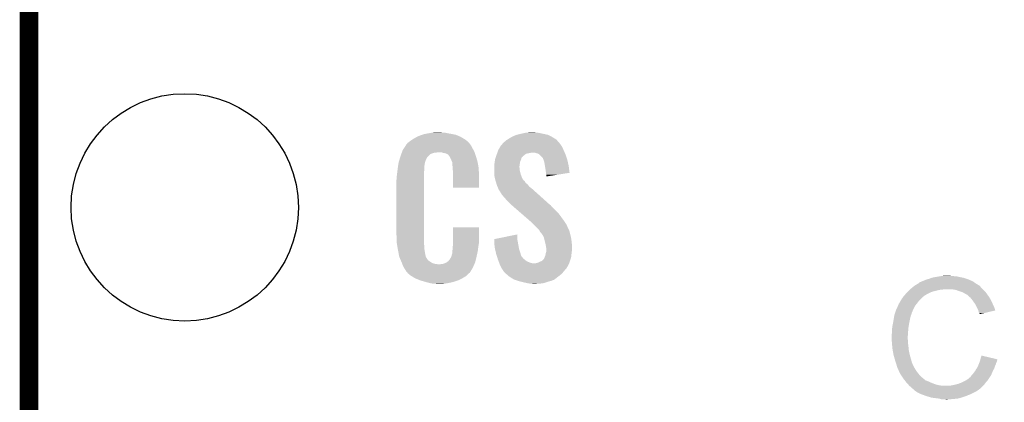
# Model space of a CAD drawing. Extents: x -1.3 to 24.2, y -3.9 to 39.7.
# Tile 35 of 42: x -1.3 to 6.7, y 31.4 to 34.6. Entities that reach past the tile are written whole.
import ezdxf

# ---------------------------------------------------------------- set-up
doc = ezdxf.new("R2010")
doc.units = 0
doc.layers.get('0').update_dxf_attribs({"linetype": 'CONTINUOUS'})
for name, color, linetype in [('3V3_TO_5V_CLICK_V100_GKO', 14, 'CONTINUOUS'), ('3V3_TO_5V_CLICK_V100_GTO', 12, 'CONTINUOUS'), ('3V3_TO_5V_CLICK_V100_GTS', 13, 'CONTINUOUS')]:
    doc.layers.add(name, color=color, linetype=linetype)

# ---------------------------------------------------------------- blocks, each defined once
blk = doc.blocks.new('ROUND_23')
blk.add_circle((0, 0), 0.9271)

msp = doc.modelspace()

# ---------------------------------------------------------------- linework, layer by layer
at = {"layer": '3V3_TO_5V_CLICK_V100_GKO', "const_width": 0.1524}
msp.add_lwpolyline([(-1.27, -3.81), (-1.27, 39.5986), (24.13, 39.5986)], dxfattribs=at)
at = {"layer": '3V3_TO_5V_CLICK_V100_GTO'}
for points in [[(1.8542, 33.57118), (1.869438, 33.581338), (2.291082, 33.57118), (2.274152, 33.581338)], [(1.869438, 33.581338), (1.893026, 33.59404), (2.274152, 33.581338), (2.25298, 33.59404)], [(1.893026, 33.59404), (1.90246, 33.59912), (2.25298, 33.59404), (2.241368, 33.59912)], [(1.90246, 33.59912), (1.927858, 33.60928), (2.241368, 33.59912), (2.218144, 33.60928)], [(1.927858, 33.60928), (1.935472, 33.611818), (2.218144, 33.60928), (2.212342, 33.611818)], [(1.935472, 33.611818), (1.950722, 33.6169), (2.212342, 33.611818), (2.185242, 33.6169)], [(1.950722, 33.6169), (1.97612, 33.62198), (2.185242, 33.6169), (2.158152, 33.62198)], [(1.97612, 33.62198), (2.0066, 33.62706), (2.158152, 33.62198), (2.13106, 33.62706)], [(2.0066, 33.62706), (2.02184, 33.6296), (2.13106, 33.62706), (2.115822, 33.6296)], [(2.02184, 33.6296), (2.037082, 33.63214), (2.100582, 33.6296), (2.087882, 33.63214)], [(2.621282, 33.5661), (2.633468, 33.573718), (3.037206, 33.5661), (3.030222, 33.573718)], [(2.633468, 33.573718), (2.6416, 33.5788), (3.030222, 33.573718), (3.021964, 33.5788)], [(2.6416, 33.5788), (2.667002, 33.59404), (3.021964, 33.5788), (2.997198, 33.59404)], [(2.667002, 33.59404), (2.700022, 33.609282), (2.997198, 33.59404), (2.966714, 33.609282)], [(2.700022, 33.609282), (2.710166, 33.611818), (2.966714, 33.609282), (2.961642, 33.611818)], [(2.710166, 33.611818), (2.74066, 33.61944), (2.961642, 33.611818), (2.926078, 33.61944)], [(2.74066, 33.61944), (2.77495, 33.62706), (2.926078, 33.61944), (2.89052, 33.62706)], [(2.77495, 33.62706), (2.786382, 33.6296), (2.89052, 33.62706), (2.865118, 33.6296)], [(2.786382, 33.6296), (2.83972, 33.63214), (2.865118, 33.6296), (2.852422, 33.63214)], [(1.778002, 33.487362), (1.788476, 33.5026), (2.355272, 33.487362), (2.34696, 33.5026)], [(1.788476, 33.5026), (1.802442, 33.522918), (2.34696, 33.5026), (2.336802, 33.522918)], [(1.802442, 33.522918), (1.80594, 33.528004), (2.336802, 33.522918), (2.332734, 33.528004)], [(1.80594, 33.528004), (1.805946, 33.530546), (2.332734, 33.528004), (2.3307, 33.530546)], [(1.805946, 33.530546), (1.808482, 33.533082), (2.3307, 33.530546), (2.328672, 33.533082)], [(1.808482, 33.533082), (1.810512, 33.53562), (2.328672, 33.533082), (2.32664, 33.53562)], [(1.810512, 33.53562), (1.814572, 33.540696), (2.32664, 33.53562), (2.324102, 33.540696)], [(1.814572, 33.540696), (1.818642, 33.545782), (2.324102, 33.540696), (2.319018, 33.545782)], [(1.818642, 33.545782), (1.832188, 33.555942), (2.319018, 33.545782), (2.30886, 33.555942)], [(1.832188, 33.555942), (1.83896, 33.56102), (2.30886, 33.555942), (2.302936, 33.56102)], [(1.83896, 33.56102), (1.8542, 33.57118), (2.302936, 33.56102), (2.291082, 33.57118)], [(2.55778, 33.487362), (2.569392, 33.50768), (3.090256, 33.487362), (3.08102, 33.50768)], [(2.569392, 33.50768), (2.578102, 33.52292), (3.08102, 33.50768), (3.072314, 33.52292)], [(2.578102, 33.52292), (2.580428, 33.525458), (3.072314, 33.52292), (3.070862, 33.525458)], [(2.580428, 33.525458), (2.592072, 33.53816), (3.070862, 33.525458), (3.0607, 33.53816)], [(2.592072, 33.53816), (2.596724, 33.543236), (3.0607, 33.53816), (3.058162, 33.543236)], [(2.596724, 33.543236), (2.606044, 33.553402), (3.058162, 33.543236), (3.048844, 33.553402)], [(2.606044, 33.553402), (2.61112, 33.555942), (3.048844, 33.553402), (3.046516, 33.555942)], [(2.61112, 33.555942), (2.621282, 33.5661), (3.046516, 33.555942), (3.037206, 33.5661)], [(1.750592, 33.406078), (1.757812, 33.428938), (1.965958, 33.406078), (1.978658, 33.428938)], [(1.757812, 33.428938), (1.76022, 33.43656), (1.978658, 33.428938), (1.98628, 33.43656)], [(1.76022, 33.43656), (1.766442, 33.454336), (1.98628, 33.43656), (2.00406, 33.454336)], [(1.766442, 33.454336), (1.768222, 33.459422), (2.00406, 33.454336), (2.01676, 33.459422)], [(1.768222, 33.459422), (1.770888, 33.46704), (2.01676, 33.459422), (2.042156, 33.46704)], [(1.770888, 33.46704), (1.771776, 33.469578), (2.054856, 33.46704), (2.062478, 33.469578)], [(1.771776, 33.46958), (1.773554, 33.474658), (2.364014, 33.46958), (2.3622, 33.474658)], [(1.771776, 33.469578), (1.771776, 33.46958), (2.062478, 33.469578), (2.090418, 33.46958)], [(1.773554, 33.474658), (1.778002, 33.487362), (2.3622, 33.474658), (2.355272, 33.487362)], [(2.1082, 33.4645), (2.090418, 33.46958), (2.365828, 33.4645), (2.364014, 33.46958)], [(2.1209, 33.46196), (2.1082, 33.4645), (2.366736, 33.46196), (2.365828, 33.4645)], [(2.131058, 33.459422), (2.1209, 33.46196), (2.367642, 33.459422), (2.366736, 33.46196)], [(2.146296, 33.451802), (2.131058, 33.459422), (2.370364, 33.451802), (2.367642, 33.459422)], [(2.151378, 33.446722), (2.146296, 33.451802), (2.372178, 33.446722), (2.370364, 33.451802)], [(2.156824, 33.4391), (2.151378, 33.446722), (2.374898, 33.4391), (2.372178, 33.446722)], [(2.164078, 33.428942), (2.156824, 33.4391), (2.377888, 33.428942), (2.374898, 33.4391)], [(2.17424, 33.40608), (2.164078, 33.428942), (2.384612, 33.40608), (2.377888, 33.428942)], [(2.528472, 33.390836), (2.53238, 33.416238), (2.73558, 33.390836), (2.745738, 33.416238)], [(2.53238, 33.416238), (2.532382, 33.416242), (2.745738, 33.416238), (2.745738, 33.416242)], [(2.532382, 33.416242), (2.536006, 33.426394), (2.745738, 33.416242), (2.748278, 33.426394)], [(2.536006, 33.426394), (2.537822, 33.431478), (2.748278, 33.426394), (2.75336, 33.431478)], [(2.537822, 33.431478), (2.538728, 33.434014), (2.75336, 33.431478), (2.758426, 33.434014)], [(2.538728, 33.434014), (2.539634, 33.436552), (2.758426, 33.434014), (2.75844, 33.436552)], [(2.539634, 33.436552), (2.546892, 33.456878), (2.75844, 33.436552), (2.783836, 33.456878)], [(2.546892, 33.456878), (2.549614, 33.4645), (2.783836, 33.456878), (2.82194, 33.4645)], [(2.549614, 33.4645), (2.550522, 33.46704), (2.82194, 33.4645), (2.832098, 33.46704)], [(2.550522, 33.46704), (2.555058, 33.47974), (3.099164, 33.46704), (3.09372, 33.47974)], [(2.555058, 33.47974), (2.55778, 33.487362), (3.09372, 33.47974), (3.090256, 33.487362)], [(2.860038, 33.4645), (2.839718, 33.46704), (3.100254, 33.4645), (3.099164, 33.46704)], [(2.877818, 33.459422), (2.860038, 33.4645), (3.10243, 33.459422), (3.100254, 33.4645)], [(2.893056, 33.451802), (2.877818, 33.459422), (3.105696, 33.451802), (3.10243, 33.459422)], [(2.90068, 33.44418), (2.893056, 33.451802), (3.108962, 33.44418), (3.105696, 33.451802)], [(2.913378, 33.431482), (2.90068, 33.44418), (3.11293, 33.431482), (3.108962, 33.44418)], [(2.91846, 33.42386), (2.913378, 33.431482), (3.115312, 33.42386), (3.11293, 33.431482)], [(2.923534, 33.418786), (2.91846, 33.42386), (3.116898, 33.418786), (3.115312, 33.42386)], [(2.92354, 33.416244), (2.923534, 33.418786), (3.117692, 33.416244), (3.116898, 33.418786)], [(2.928304, 33.40354), (2.92354, 33.416244), (3.12166, 33.40354), (3.117692, 33.416244)], [(1.734968, 33.31718), (1.73706, 33.334958), (1.95326, 33.31718), (1.95326, 33.334958)], [(1.73706, 33.334958), (1.73736, 33.3375), (1.95326, 33.334958), (1.953682, 33.3375)], [(1.73736, 33.3375), (1.739264, 33.350198), (1.953682, 33.3375), (1.9558, 33.350198)], [(1.739264, 33.350198), (1.741168, 33.362896), (1.9558, 33.350198), (1.9558, 33.362896)], [(1.741168, 33.362896), (1.742312, 33.370518), (1.9558, 33.362896), (1.958338, 33.370518)], [(1.742312, 33.370518), (1.743454, 33.378138), (1.958338, 33.370518), (1.95834, 33.378138)], [(1.743454, 33.378138), (1.74498, 33.388302), (1.95834, 33.378138), (1.96111, 33.388302)], [(1.74498, 33.388302), (1.750592, 33.406078), (1.96111, 33.388302), (1.965958, 33.406078)], [(2.178304, 33.395922), (2.17424, 33.40608), (2.3876, 33.395922), (2.384612, 33.40608)], [(2.17932, 33.39338), (2.178304, 33.395922), (2.388086, 33.39338), (2.3876, 33.395922)], [(2.181858, 33.388304), (2.17932, 33.39338), (2.389052, 33.388304), (2.388086, 33.39338)], [(2.18186, 33.370522), (2.181858, 33.388304), (2.392438, 33.370522), (2.389052, 33.388304)], [(2.1844, 33.35528), (2.18186, 33.370522), (2.395342, 33.35528), (2.392438, 33.370522)], [(2.185378, 33.342578), (2.1844, 33.35528), (2.39776, 33.342578), (2.395342, 33.35528)], [(2.18694, 33.32226), (2.185378, 33.342578), (2.398644, 33.32226), (2.39776, 33.342578)], [(2.52476, 33.35782), (2.5273, 33.38322), (2.730862, 33.35782), (2.73449, 33.38322)], [(2.52476, 33.355278), (2.52476, 33.35782), (2.7305, 33.355278), (2.730862, 33.35782)], [(2.52476, 33.345118), (2.52476, 33.355278), (2.7305, 33.345118), (2.7305, 33.355278)], [(2.52476, 33.334958), (2.52476, 33.345118), (2.73304, 33.334958), (2.7305, 33.345118)], [(2.52476, 33.319718), (2.52476, 33.334958), (2.73304, 33.319718), (2.73304, 33.334958)], [(2.5273, 33.38322), (2.528472, 33.390836), (2.73449, 33.38322), (2.73558, 33.390836)], [(2.931158, 33.395922), (2.928304, 33.40354), (3.123354, 33.395922), (3.12166, 33.40354)], [(2.93624, 33.37052), (2.931158, 33.395922), (3.128998, 33.37052), (3.123354, 33.395922)], [(2.938358, 33.35782), (2.93624, 33.37052), (3.13182, 33.35782), (3.128998, 33.37052)], [(2.94386, 33.3248), (2.938358, 33.35782), (3.136312, 33.3248), (3.13182, 33.35782)], [(1.7272, 33.243522), (1.72974, 33.258762), (1.95072, 33.243522), (1.95072, 33.258762)], [(1.72974, 33.274), (1.73228, 33.29432), (1.95072, 33.274), (1.95072, 33.29432)], [(1.72974, 33.258762), (1.72974, 33.274), (1.95072, 33.258762), (1.95072, 33.274)], [(1.73228, 33.29432), (1.732578, 33.296858), (1.95072, 33.29432), (1.95072, 33.296858)], [(1.732578, 33.296858), (1.734968, 33.31718), (1.95072, 33.296858), (1.95326, 33.31718)], [(2.18694, 33.28416), (2.18694, 33.32226), (2.4003, 33.28416), (2.398644, 33.32226)], [(2.18694, 33.180042), (2.18694, 33.28416), (2.400278, 33.180042), (2.4003, 33.28416)], [(2.52476, 33.299398), (2.52476, 33.319718), (2.738122, 33.299398), (2.73304, 33.319718)], [(2.525542, 33.289238), (2.52476, 33.299398), (2.740662, 33.289238), (2.738122, 33.299398)], [(2.5273, 33.266382), (2.525542, 33.289238), (2.749456, 33.266382), (2.740662, 33.289238)], [(2.530072, 33.25622), (2.5273, 33.266382), (2.753364, 33.25622), (2.749456, 33.266382)], [(2.530766, 33.253676), (2.530072, 33.25622), (2.755902, 33.253676), (2.753364, 33.25622)], [(2.53215, 33.248598), (2.530766, 33.253676), (2.758442, 33.248598), (2.755902, 33.253676)], [(2.9464, 33.301938), (2.94386, 33.3248), (3.13942, 33.301938), (3.136312, 33.3248)], [(2.946402, 33.301936), (2.9464, 33.301938), (3.13942, 33.301936), (3.13942, 33.301938)], [(2.94894, 33.286702), (2.946402, 33.301936), (3.044122, 33.286702), (3.13942, 33.301936)], [(2.94894, 33.271486), (2.94894, 33.286702), (2.94894, 33.271486), (3.044122, 33.286702)], [(1.7272, 32.79648), (1.7272, 33.243522), (1.95072, 32.79648), (1.95072, 33.243522)], [(2.400278, 33.18002), (2.18694, 33.180042), (2.400278, 33.18002), (2.400278, 33.180042)], [(2.534228, 33.240978), (2.53215, 33.248598), (2.763522, 33.240978), (2.758442, 33.248598)], [(2.53492, 33.23844), (2.534228, 33.240978), (2.766906, 33.23844), (2.763522, 33.240978)], [(2.536446, 33.233354), (2.53492, 33.23844), (2.773682, 33.233354), (2.766906, 33.23844)], [(2.541016, 33.21812), (2.536446, 33.233354), (2.781304, 33.21812), (2.773682, 33.233354)], [(2.54254, 33.21304), (2.541016, 33.21812), (2.788922, 33.21304), (2.781304, 33.21812)], [(2.543992, 33.207958), (2.54254, 33.21304), (2.796542, 33.207958), (2.788922, 33.21304)], [(2.547618, 33.195262), (2.543992, 33.207958), (2.805612, 33.195262), (2.796542, 33.207958)], [(2.550162, 33.190178), (2.547618, 33.195262), (2.809242, 33.190178), (2.805612, 33.195262)], [(2.55524, 33.18002), (2.550162, 33.190178), (2.822788, 33.18002), (2.809242, 33.190178)], [(2.556934, 33.17494), (2.55524, 33.18002), (2.82956, 33.17494), (2.822788, 33.18002)], [(2.557778, 33.172402), (2.556934, 33.17494), (2.832386, 33.172402), (2.82956, 33.17494)], [(2.55778, 33.169864), (2.557778, 33.172402), (2.835212, 33.169864), (2.832386, 33.172402)], [(2.573022, 33.147), (2.55778, 33.169864), (2.860664, 33.147), (2.835212, 33.169864)], [(2.588258, 33.121602), (2.573022, 33.147), (2.888938, 33.121602), (2.860664, 33.147)], [(2.60858, 33.09874), (2.588258, 33.121602), (2.914388, 33.09874), (2.888938, 33.121602)], [(2.62382, 33.08096), (2.60858, 33.09874), (2.934182, 33.08096), (2.914388, 33.09874)], [(2.66446, 33.040318), (2.62382, 33.08096), (2.979424, 33.040318), (2.934182, 33.08096)], [(2.667394, 33.037776), (2.66446, 33.040318), (2.984502, 33.037776), (2.979424, 33.040318)], [(2.682044, 33.02508), (2.667394, 33.037776), (2.99466, 33.02508), (2.984502, 33.037776)], [(2.746524, 32.969198), (2.682044, 33.02508), (3.05054, 32.969198), (2.99466, 33.02508)], [(2.811, 32.91332), (2.746524, 32.969198), (3.09118, 32.91332), (3.05054, 32.969198)], [(2.186944, 32.73298), (2.18696, 32.857418), (2.4003, 32.73298), (2.4003, 32.857418)], [(2.18696, 32.857418), (2.186962, 32.85744), (2.4003, 32.857418), (2.186962, 32.85744)], [(2.81686, 32.90824), (2.811, 32.91332), (3.094568, 32.90824), (3.09118, 32.91332)], [(2.83972, 32.88792), (2.81686, 32.90824), (3.108114, 32.88792), (3.094568, 32.90824)], [(2.844804, 32.882838), (2.83972, 32.88792), (3.1115, 32.882838), (3.108114, 32.88792)], [(2.860042, 32.8676), (2.844804, 32.882838), (3.11912, 32.8676), (3.1115, 32.882838)], [(2.862582, 32.86506), (2.860042, 32.8676), (3.12021, 32.86506), (3.11912, 32.8676)], [(2.875644, 32.84982), (2.862582, 32.86506), (3.12674, 32.84982), (3.12021, 32.86506)], [(2.87782, 32.84728), (2.875644, 32.84982), (3.128012, 32.84728), (3.12674, 32.84982)], [(1.729552, 32.73298), (1.7272, 32.79648), (1.95072, 32.73298), (1.95072, 32.79648)], [(2.524778, 32.760924), (2.71272, 32.798994), (2.71272, 32.760924), (2.71272, 32.798994)], [(2.893058, 32.83204), (2.87782, 32.84728), (3.135632, 32.83204), (3.128012, 32.84728)], [(2.89433, 32.829498), (2.893058, 32.83204), (3.136902, 32.829498), (3.135632, 32.83204)], [(2.900678, 32.816804), (2.89433, 32.829498), (3.140364, 32.816804), (3.136902, 32.829498)], [(2.910838, 32.80664), (2.900678, 32.816804), (3.143136, 32.80664), (3.140364, 32.816804)], [(2.913378, 32.801564), (2.910838, 32.80664), (3.14452, 32.801564), (3.143136, 32.80664)], [(2.913382, 32.80156), (2.913378, 32.801564), (3.14452, 32.80156), (3.14452, 32.801564)], [(2.915918, 32.799022), (2.913382, 32.80156), (3.145106, 32.799022), (3.14452, 32.80156)], [(2.928618, 32.778702), (2.915918, 32.799022), (3.149796, 32.778702), (3.145106, 32.799022)], [(2.93116, 32.76854), (2.928618, 32.778702), (3.15214, 32.76854), (3.149796, 32.778702)], [(2.940686, 32.73044), (2.93116, 32.76854), (3.15722, 32.73044), (3.15214, 32.76854)], [(1.72974, 32.727902), (1.729552, 32.73298), (1.951356, 32.727902), (1.95072, 32.73298)], [(1.732392, 32.712658), (1.72974, 32.727902), (1.95326, 32.712658), (1.951356, 32.727902)], [(1.735926, 32.692338), (1.732392, 32.712658), (1.95326, 32.692338), (1.95326, 32.712658)], [(1.7399, 32.66948), (1.735926, 32.692338), (1.95687, 32.66948), (1.95326, 32.692338)], [(2.1844, 32.68472), (2.186304, 32.69996), (2.393186, 32.68472), (2.39522, 32.69996)], [(2.186304, 32.69996), (2.18694, 32.705042), (2.39522, 32.69996), (2.396066, 32.705042)], [(2.18694, 32.7152), (2.186944, 32.73298), (2.39776, 32.7152), (2.4003, 32.73298)], [(2.18694, 32.705042), (2.18694, 32.7152), (2.396066, 32.705042), (2.39776, 32.7152)], [(2.52488, 32.758378), (2.524778, 32.760924), (2.71272, 32.758378), (2.71272, 32.760924)], [(2.525888, 32.73298), (2.52488, 32.758378), (2.7178, 32.73298), (2.71272, 32.758378)], [(2.5273, 32.697422), (2.525888, 32.73298), (2.724268, 32.697422), (2.7178, 32.73298)], [(2.53192, 32.677098), (2.5273, 32.697422), (2.727962, 32.677098), (2.724268, 32.697422)], [(2.94386, 32.71774), (2.940686, 32.73044), (3.158014, 32.71774), (3.15722, 32.73044)], [(2.948518, 32.689802), (2.94386, 32.71774), (3.15976, 32.689802), (3.158014, 32.71774)], [(2.94894, 32.687262), (2.948518, 32.689802), (3.15976, 32.687262), (3.15976, 32.689802)], [(1.74474, 32.64408), (1.7399, 32.66948), (1.96088, 32.64408), (1.95687, 32.66948)], [(1.749578, 32.618678), (1.74474, 32.64408), (1.96596, 32.618678), (1.96088, 32.64408)], [(1.75006, 32.616142), (1.749578, 32.618678), (1.96741, 32.616142), (1.96596, 32.618678)], [(1.75673, 32.6009), (1.75006, 32.616142), (1.976122, 32.6009), (1.96741, 32.616142)], [(2.16154, 32.595822), (2.174242, 32.61614), (2.375198, 32.595822), (2.37998, 32.61614)], [(2.174242, 32.61614), (2.18186, 32.644082), (2.37998, 32.61614), (2.386188, 32.644082)], [(2.18186, 32.659322), (2.182368, 32.661862), (2.389574, 32.659322), (2.39014, 32.661862)], [(2.18186, 32.644082), (2.18186, 32.659322), (2.386188, 32.644082), (2.389574, 32.659322)], [(2.182368, 32.661862), (2.1844, 32.672022), (2.39014, 32.661862), (2.391494, 32.672022)], [(2.1844, 32.672022), (2.1844, 32.68472), (2.391494, 32.672022), (2.393186, 32.68472)], [(2.538846, 32.64662), (2.53192, 32.677098), (2.73812, 32.64662), (2.727962, 32.677098)], [(2.54, 32.64154), (2.538846, 32.64662), (2.739646, 32.64154), (2.73812, 32.64662)], [(2.546418, 32.621218), (2.54, 32.64154), (2.745744, 32.621218), (2.739646, 32.64154)], [(2.548824, 32.613598), (2.546418, 32.621218), (2.75336, 32.613598), (2.745744, 32.621218)], [(2.552032, 32.603438), (2.548824, 32.613598), (2.760982, 32.603438), (2.75336, 32.613598)], [(2.9337, 32.60598), (2.936238, 32.613598), (3.149854, 32.60598), (3.15214, 32.613598)], [(2.936238, 32.613598), (2.93624, 32.6136), (3.15214, 32.613598), (3.15214, 32.6136)], [(2.93624, 32.6136), (2.94132, 32.626302), (3.15214, 32.6136), (3.15341, 32.626302)], [(2.94132, 32.626302), (2.943436, 32.639), (3.15341, 32.626302), (3.15468, 32.639)], [(2.943436, 32.639), (2.943862, 32.641542), (3.15468, 32.639), (3.154996, 32.641542)], [(2.943862, 32.641542), (2.94894, 32.656784), (3.154996, 32.641542), (3.156902, 32.656784)], [(2.94894, 32.6771), (2.94894, 32.687262), (3.15976, 32.6771), (3.15976, 32.687262)], [(2.94894, 32.65932), (2.94894, 32.6771), (3.15722, 32.65932), (3.15976, 32.6771)], [(2.94894, 32.656784), (2.94894, 32.65932), (3.156902, 32.656784), (3.15722, 32.65932)], [(1.757842, 32.598356), (1.75673, 32.6009), (1.978662, 32.598356), (1.976122, 32.6009)], [(1.760062, 32.59328), (1.757842, 32.598356), (1.981202, 32.59328), (1.978662, 32.598356)], [(1.763396, 32.58566), (1.760062, 32.59328), (1.98882, 32.58566), (1.981202, 32.59328)], [(1.76784, 32.5755), (1.763396, 32.58566), (2.004062, 32.5755), (1.98882, 32.58566)], [(1.769794, 32.57042), (1.76784, 32.5755), (2.011682, 32.57042), (2.004062, 32.5755)], [(1.772726, 32.562798), (1.769794, 32.57042), (2.026922, 32.562798), (2.011682, 32.57042)], [(1.77468, 32.55772), (1.772726, 32.562798), (2.049782, 32.55772), (2.026922, 32.562798)], [(1.775656, 32.55518), (1.77468, 32.55772), (2.072642, 32.55518), (2.049782, 32.55772)], [(1.78054, 32.54248), (1.775656, 32.55518), (2.356272, 32.54248), (2.361916, 32.55518)], [(1.789008, 32.52724), (1.78054, 32.54248), (2.3495, 32.52724), (2.356272, 32.54248)], [(2.072642, 32.55518), (2.082802, 32.555182), (2.361916, 32.55518), (2.361916, 32.555182)], [(2.082802, 32.555182), (2.090424, 32.55772), (2.361916, 32.555182), (2.363044, 32.55772)], [(2.100584, 32.55772), (2.125982, 32.56534), (2.363044, 32.55772), (2.366432, 32.56534)], [(2.125982, 32.56534), (2.138676, 32.572958), (2.366432, 32.56534), (2.369818, 32.572958)], [(2.138676, 32.572958), (2.13868, 32.57296), (2.369818, 32.572958), (2.369818, 32.57296)], [(2.13868, 32.57296), (2.148844, 32.58058), (2.369818, 32.57296), (2.37161, 32.58058)], [(2.148844, 32.58058), (2.15138, 32.580602), (2.37161, 32.58058), (2.371616, 32.580602)], [(2.15138, 32.580602), (2.151384, 32.583124), (2.371616, 32.580602), (2.37221, 32.583124)], [(2.151384, 32.583124), (2.16154, 32.595822), (2.37221, 32.583124), (2.375198, 32.595822)], [(2.55524, 32.593278), (2.552032, 32.603438), (2.773682, 32.593278), (2.760982, 32.603438)], [(2.559052, 32.583118), (2.55524, 32.593278), (2.786382, 32.583118), (2.773682, 32.593278)], [(2.56286, 32.57296), (2.559052, 32.583118), (2.8067, 32.57296), (2.786382, 32.583118)], [(2.565718, 32.56534), (2.56286, 32.57296), (2.827022, 32.56534), (2.8067, 32.57296)], [(2.56667, 32.5628), (2.565718, 32.56534), (2.849882, 32.5628), (2.827022, 32.56534)], [(2.567624, 32.56026), (2.56667, 32.5628), (3.13436, 32.56026), (3.135282, 32.5628)], [(2.57048, 32.55264), (2.567624, 32.56026), (3.130548, 32.55264), (3.13436, 32.56026)], [(2.579372, 32.53486), (2.57048, 32.55264), (3.121658, 32.53486), (3.130548, 32.55264)], [(2.580644, 32.532316), (2.579372, 32.53486), (3.119118, 32.532316), (3.121658, 32.53486)], [(2.585722, 32.52216), (2.580644, 32.532316), (3.114038, 32.52216), (3.119118, 32.532316)], [(2.857502, 32.5628), (2.877822, 32.56788), (3.135282, 32.5628), (3.13713, 32.56788)], [(2.877822, 32.56788), (2.90068, 32.57804), (3.13713, 32.56788), (3.140826, 32.57804)], [(2.90068, 32.57804), (2.91338, 32.583124), (3.140826, 32.57804), (3.142674, 32.583124)], [(2.91338, 32.583124), (2.918456, 32.5882), (3.142674, 32.583124), (3.144522, 32.5882)], [(2.918456, 32.5882), (2.92862, 32.59836), (3.144522, 32.5882), (3.147568, 32.59836)], [(2.92862, 32.59836), (2.9337, 32.60598), (3.147568, 32.59836), (3.149854, 32.60598)], [(1.793242, 32.519618), (1.789008, 32.52724), (2.344926, 32.519618), (2.3495, 32.52724)], [(1.8034, 32.50438), (1.793242, 32.519618), (2.335782, 32.50438), (2.344926, 32.519618)], [(1.805934, 32.501846), (1.8034, 32.50438), (2.334262, 32.501846), (2.335782, 32.50438)], [(1.80594, 32.499306), (1.805934, 32.501846), (2.332738, 32.499306), (2.334262, 32.501846)], [(1.814652, 32.489138), (1.80594, 32.499306), (2.326638, 32.489138), (2.332738, 32.499306)], [(1.816828, 32.486598), (1.814652, 32.489138), (2.324098, 32.486598), (2.326638, 32.489138)], [(1.821178, 32.48152), (1.816828, 32.486598), (2.31775, 32.48152), (2.324098, 32.486598)], [(1.827106, 32.47644), (1.821178, 32.48152), (2.3114, 32.47644), (2.31775, 32.48152)], [(1.838958, 32.46628), (1.827106, 32.47644), (2.30124, 32.46628), (2.3114, 32.47644)], [(1.851156, 32.458658), (1.838958, 32.46628), (2.293618, 32.458658), (2.30124, 32.46628)], [(1.87554, 32.44342), (1.851156, 32.458658), (2.26822, 32.44342), (2.293618, 32.458658)], [(2.592072, 32.512), (2.585722, 32.52216), (3.10388, 32.512), (3.114038, 32.52216)], [(2.59842, 32.501842), (2.592072, 32.512), (3.095414, 32.501842), (3.10388, 32.512)], [(2.608578, 32.489142), (2.59842, 32.501842), (3.084832, 32.489142), (3.095414, 32.501842)], [(2.61112, 32.486598), (2.608578, 32.489142), (3.082712, 32.486598), (3.084832, 32.489142)], [(2.617048, 32.481518), (2.61112, 32.486598), (3.07848, 32.481518), (3.082712, 32.486598)], [(2.637788, 32.46374), (2.617048, 32.481518), (3.058162, 32.46374), (3.07848, 32.481518)], [(2.646678, 32.45612), (2.637788, 32.46374), (3.048, 32.45612), (3.058162, 32.46374)], [(2.658534, 32.4485), (2.646678, 32.45612), (3.03784, 32.4485), (3.048, 32.45612)], [(2.682238, 32.433262), (2.658534, 32.4485), (3.01825, 32.433262), (3.03784, 32.4485)], [(6.093462, 32.44596), (6.1341, 32.45358), (6.350002, 32.44596), (6.311898, 32.45358)], [(6.1341, 32.45358), (6.16458, 32.45866), (6.311898, 32.45358), (6.294124, 32.45866)], [(6.16458, 32.45866), (6.17982, 32.4612), (6.276342, 32.45866), (6.261102, 32.4612)], [(6.17982, 32.4612), (6.225538, 32.46374), (6.248402, 32.4612), (6.238242, 32.46374)], [(1.8796, 32.440882), (1.87554, 32.44342), (2.263142, 32.440882), (2.26822, 32.44342)], [(1.918786, 32.42564), (1.8796, 32.440882), (2.232658, 32.42564), (2.263142, 32.440882)], [(1.92532, 32.423098), (1.918786, 32.42564), (2.225032, 32.423098), (2.232658, 32.42564)], [(1.9685, 32.4104), (1.92532, 32.423098), (2.186938, 32.4104), (2.225032, 32.423098)], [(1.98882, 32.40532), (1.9685, 32.4104), (2.16408, 32.40532), (2.186938, 32.4104)], [(2.00914, 32.40024), (1.98882, 32.40532), (2.13614, 32.40024), (2.16408, 32.40532)], [(2.024378, 32.3977), (2.00914, 32.40024), (2.120898, 32.3977), (2.13614, 32.40024)], [(2.054858, 32.39516), (2.042158, 32.3977), (2.105658, 32.39516), (2.120898, 32.3977)], [(2.689446, 32.430718), (2.682238, 32.433262), (3.01498, 32.430718), (3.01825, 32.433262)], [(2.696644, 32.428178), (2.689446, 32.430718), (3.012434, 32.428178), (3.01498, 32.430718)], [(2.70384, 32.425638), (2.696644, 32.428178), (3.002278, 32.425638), (3.012434, 32.428178)], [(2.718226, 32.42056), (2.70384, 32.425638), (2.989578, 32.42056), (3.002278, 32.425638)], [(2.725422, 32.41802), (2.718226, 32.42056), (2.97942, 32.41802), (2.989578, 32.42056)], [(2.735582, 32.41548), (2.725422, 32.41802), (2.969262, 32.41548), (2.97942, 32.41802)], [(2.76606, 32.40786), (2.735582, 32.41548), (2.9464, 32.40786), (2.969262, 32.41548)], [(2.80162, 32.40024), (2.76606, 32.40786), (2.920998, 32.40024), (2.9464, 32.40786)], [(2.816858, 32.3977), (2.80162, 32.40024), (2.89052, 32.3977), (2.920998, 32.40024)], [(2.839718, 32.395162), (2.832096, 32.3977), (2.857526, 32.395162), (2.89052, 32.3977)], [(2.857502, 32.39516), (2.839718, 32.395162), (2.857502, 32.39516), (2.857526, 32.395162)], [(5.9182, 32.35198), (5.936208, 32.367218), (6.51002, 32.35198), (6.494782, 32.367218)], [(5.936208, 32.367218), (5.945216, 32.37484), (6.494782, 32.367218), (6.4897, 32.37484)], [(5.945216, 32.37484), (5.951222, 32.379922), (6.4897, 32.37484), (6.484618, 32.379922)], [(5.951222, 32.379922), (5.955446, 32.382458), (6.484618, 32.379922), (6.48208, 32.382458)], [(5.955446, 32.382458), (5.959676, 32.384998), (6.48208, 32.382458), (6.477004, 32.384998)], [(5.959676, 32.384998), (5.963902, 32.387534), (6.477004, 32.384998), (6.474466, 32.387534)], [(5.963902, 32.387534), (5.963912, 32.38754), (6.474466, 32.387534), (6.471924, 32.38754)], [(5.963912, 32.38754), (5.985068, 32.40024), (6.471924, 32.38754), (6.4516, 32.40024)], [(5.985068, 32.40024), (5.98932, 32.402792), (6.4516, 32.40024), (6.448028, 32.402792)], [(5.98932, 32.402792), (5.989334, 32.405326), (6.448028, 32.402792), (6.44448, 32.405326)], [(5.989334, 32.405326), (5.999482, 32.4104), (6.44448, 32.405326), (6.437374, 32.4104)], [(5.999482, 32.4104), (6.007094, 32.412938), (6.437374, 32.4104), (6.43382, 32.412938)], [(6.007094, 32.412938), (6.0071, 32.41294), (6.43382, 32.412938), (6.433818, 32.41294)], [(6.0071, 32.41294), (6.01726, 32.41802), (6.433818, 32.41294), (6.42366, 32.41802)], [(6.01726, 32.41802), (6.029958, 32.4231), (6.42366, 32.41802), (6.4135, 32.4231)], [(6.029958, 32.4231), (6.042658, 32.42818), (6.4135, 32.4231), (6.40207, 32.42818)], [(6.042658, 32.42818), (6.0579, 32.43326), (6.40207, 32.42818), (6.39064, 32.43326)], [(6.0579, 32.43326), (6.075682, 32.43834), (6.39064, 32.43326), (6.374386, 32.43834)], [(6.075682, 32.43834), (6.093462, 32.44596), (6.374386, 32.43834), (6.350002, 32.44596)], [(5.847078, 32.2707), (5.859524, 32.288478), (6.002022, 32.2707), (6.0198, 32.288478)], [(5.859524, 32.288478), (5.86486, 32.2961), (6.0198, 32.288478), (6.029958, 32.2961)], [(5.86486, 32.2961), (5.864862, 32.296102), (6.029958, 32.2961), (6.02996, 32.296102)], [(5.864862, 32.296102), (5.867166, 32.298638), (6.02996, 32.296102), (6.032498, 32.298638)], [(5.867166, 32.298638), (5.883332, 32.31642), (6.032498, 32.298638), (6.062982, 32.31642)], [(5.883332, 32.31642), (5.89026, 32.32404), (6.062982, 32.31642), (6.07949, 32.32404)], [(5.89026, 32.32404), (5.89788, 32.33166), (6.07949, 32.32404), (6.095998, 32.33166)], [(5.89788, 32.33166), (5.91312, 32.3469), (6.095998, 32.33166), (6.15696, 32.3469)], [(5.91312, 32.3469), (5.91566, 32.34944), (6.15696, 32.3469), (6.182362, 32.34944)], [(5.91566, 32.34944), (5.9182, 32.35198), (6.182362, 32.34944), (6.195058, 32.35198)], [(6.289038, 32.3469), (6.258558, 32.35198), (6.5151, 32.3469), (6.51002, 32.35198)], [(6.31698, 32.33674), (6.289038, 32.3469), (6.52526, 32.33674), (6.5151, 32.3469)], [(6.324606, 32.334198), (6.31698, 32.33674), (6.527802, 32.334198), (6.52526, 32.33674)], [(6.339838, 32.32912), (6.324606, 32.334198), (6.531866, 32.32912), (6.527802, 32.334198)], [(6.35508, 32.3215), (6.339838, 32.32912), (6.53796, 32.3215), (6.531866, 32.32912)], [(6.36016, 32.31896), (6.35508, 32.3215), (6.539776, 32.31896), (6.53796, 32.3215)], [(6.372862, 32.31134), (6.36016, 32.31896), (6.545218, 32.31134), (6.539776, 32.31896)], [(6.383016, 32.306262), (6.372862, 32.31134), (6.548846, 32.306262), (6.545218, 32.31134)], [(6.38556, 32.30372), (6.383016, 32.306262), (6.550662, 32.30372), (6.548846, 32.306262)], [(6.405564, 32.28594), (6.38556, 32.30372), (6.563362, 32.28594), (6.550662, 32.30372)], [(5.8039, 32.18688), (5.817046, 32.214818), (5.94233, 32.18688), (5.9563, 32.214818)], [(5.817046, 32.214818), (5.82422, 32.230064), (5.9563, 32.214818), (5.968158, 32.230064)], [(5.82422, 32.230064), (5.824226, 32.232606), (5.968158, 32.230064), (5.970134, 32.232606)], [(5.824226, 32.232606), (5.82676, 32.235144), (5.970134, 32.232606), (5.972108, 32.235144)], [(5.82676, 32.235144), (5.829304, 32.242762), (5.972108, 32.235144), (5.978034, 32.242762)], [(5.829304, 32.242762), (5.834382, 32.247844), (5.978034, 32.242762), (5.981986, 32.247844)], [(5.834382, 32.247844), (5.83946, 32.257998), (5.981986, 32.247844), (5.989884, 32.257998)], [(5.83946, 32.257998), (5.840982, 32.260538), (5.989884, 32.257998), (5.99186, 32.260538)], [(5.840982, 32.260538), (5.847078, 32.2707), (5.99186, 32.260538), (6.002022, 32.2707)], [(6.40842, 32.2834), (6.405564, 32.28594), (6.564814, 32.2834), (6.563362, 32.28594)], [(6.420612, 32.26816), (6.40842, 32.2834), (6.57352, 32.26816), (6.564814, 32.2834)], [(6.42874, 32.258), (6.420612, 32.26816), (6.5786, 32.258), (6.57352, 32.26816)], [(6.435852, 32.24784), (6.42874, 32.258), (6.58368, 32.24784), (6.5786, 32.258)], [(6.446518, 32.2326), (6.435852, 32.24784), (6.590454, 32.2326), (6.58368, 32.24784)], [(6.45033, 32.22498), (6.446518, 32.2326), (6.59384, 32.22498), (6.590454, 32.2326)], [(6.45922, 32.2072), (6.45033, 32.22498), (6.602732, 32.2072), (6.59384, 32.22498)], [(6.460634, 32.204658), (6.45922, 32.2072), (6.604002, 32.204658), (6.602732, 32.2072)], [(5.78485, 32.1183), (5.788236, 32.138618), (5.9182, 32.1183), (5.923278, 32.138618)], [(5.788236, 32.138618), (5.788662, 32.141162), (5.923278, 32.138618), (5.92455, 32.141162)], [(5.788662, 32.141162), (5.789506, 32.143696), (5.92455, 32.141162), (5.925818, 32.143696)], [(5.789506, 32.143696), (5.791198, 32.148774), (5.925818, 32.143696), (5.92582, 32.148774)], [(5.791198, 32.148774), (5.792044, 32.151314), (5.92582, 32.148774), (5.928354, 32.151314)], [(5.792044, 32.151314), (5.792892, 32.153856), (5.928354, 32.151314), (5.92836, 32.153856)], [(5.792892, 32.153856), (5.803052, 32.18434), (5.92836, 32.153856), (5.94106, 32.18434)], [(5.803052, 32.18434), (5.8039, 32.18688), (5.94106, 32.18434), (5.94233, 32.18688)], [(6.47192, 32.184342), (6.460634, 32.204658), (6.610076, 32.184342), (6.604002, 32.204658)], [(6.473194, 32.179254), (6.47192, 32.184342), (6.611596, 32.179254), (6.610076, 32.184342)], [(6.474462, 32.17418), (6.473194, 32.179254), (6.590434, 32.17418), (6.611596, 32.179254)], [(6.47954, 32.158944), (6.474462, 32.17418), (6.526892, 32.158944), (6.590434, 32.17418)], [(6.484614, 32.153866), (6.47954, 32.158944), (6.505714, 32.153866), (6.526892, 32.158944)], [(6.48462, 32.148808), (6.484614, 32.153866), (6.48462, 32.148808), (6.505714, 32.153866)], [(5.77088, 32.037022), (5.77342, 32.0548), (5.90296, 32.037022), (5.905922, 32.0548)], [(5.77342, 32.0548), (5.7758, 32.0675), (5.905922, 32.0548), (5.90804, 32.0675)], [(5.7758, 32.0675), (5.78104, 32.09544), (5.90804, 32.0675), (5.91312, 32.09544)], [(5.78104, 32.09544), (5.78485, 32.1183), (5.91312, 32.09544), (5.9182, 32.1183)], [(5.7658, 31.981142), (5.76834, 31.991302), (5.898968, 31.981142), (5.899694, 31.991302)], [(5.7658, 31.965902), (5.7658, 31.981142), (5.89788, 31.965902), (5.898968, 31.981142)], [(5.7658, 31.9659), (5.7658, 31.965902), (5.897882, 31.9659), (5.89788, 31.965902)], [(5.766944, 31.943038), (5.7658, 31.9659), (5.897882, 31.943038), (5.897882, 31.9659)], [(5.76834, 32.01924), (5.77088, 32.037022), (5.901688, 32.01924), (5.90296, 32.037022)], [(5.76834, 31.991302), (5.76834, 32.01924), (5.899694, 31.991302), (5.901688, 32.01924)], [(5.767326, 31.935416), (5.766944, 31.943038), (5.90042, 31.935416), (5.897882, 31.943038)], [(5.76834, 31.9151), (5.767326, 31.935416), (5.90042, 31.9151), (5.90042, 31.935416)], [(5.769104, 31.907478), (5.76834, 31.9151), (5.90042, 31.907478), (5.90042, 31.9151)], [(5.770626, 31.892242), (5.769104, 31.907478), (5.90296, 31.892242), (5.90042, 31.907478)], [(5.77342, 31.864298), (5.770626, 31.892242), (5.90511, 31.864298), (5.90296, 31.892242)], [(5.774318, 31.859218), (5.77342, 31.864298), (5.9055, 31.859218), (5.90511, 31.864298)], [(5.78104, 31.82112), (5.774318, 31.859218), (5.91312, 31.82112), (5.9055, 31.859218)], [(5.78612, 31.8008), (5.78104, 31.82112), (5.918926, 31.8008), (5.91312, 31.82112)], [(6.49224, 31.788098), (6.49988, 31.810956), (6.596968, 31.788098), (6.49988, 31.810956)], [(5.790476, 31.78556), (5.78612, 31.8008), (5.92328, 31.78556), (5.918926, 31.8008)], [(5.79628, 31.76524), (5.790476, 31.78556), (5.928702, 31.76524), (5.92328, 31.78556)], [(5.802208, 31.747458), (5.79628, 31.76524), (5.933444, 31.747458), (5.928702, 31.76524)], [(5.803056, 31.744916), (5.802208, 31.747458), (5.935982, 31.744916), (5.933444, 31.747458)], [(5.804748, 31.739838), (5.803056, 31.744916), (5.93852, 31.739838), (5.935982, 31.744916)], [(5.80644, 31.734758), (5.804748, 31.739838), (5.940214, 31.734758), (5.93852, 31.739838)], [(5.807076, 31.73222), (5.80644, 31.734758), (5.94106, 31.73222), (5.940214, 31.734758)], [(5.808982, 31.7246), (5.807076, 31.73222), (5.944872, 31.7246), (5.94106, 31.73222)], [(5.811522, 31.716982), (5.808982, 31.7246), (5.94868, 31.716982), (5.944872, 31.7246)], [(6.4643, 31.711902), (6.46974, 31.724598), (6.60545, 31.711902), (6.609078, 31.724598)], [(6.46974, 31.724598), (6.476272, 31.739838), (6.609078, 31.724598), (6.616698, 31.739838)], [(6.476272, 31.739838), (6.47954, 31.74746), (6.616698, 31.739838), (6.618222, 31.74746)], [(6.47954, 31.74746), (6.481444, 31.752538), (6.618222, 31.74746), (6.61924, 31.752538)], [(6.481444, 31.752538), (6.485252, 31.762698), (6.61924, 31.752538), (6.62432, 31.762698)], [(6.485252, 31.762698), (6.48716, 31.767782), (6.62432, 31.762698), (6.625588, 31.767782)], [(6.48716, 31.767782), (6.488428, 31.772858), (6.625588, 31.767782), (6.626858, 31.772858)], [(6.488428, 31.772858), (6.489698, 31.777936), (6.626858, 31.772858), (6.629398, 31.777936)], [(6.489698, 31.777936), (6.49033, 31.780462), (6.629398, 31.777936), (6.6294, 31.780462)], [(6.49033, 31.780462), (6.49224, 31.788098), (6.6294, 31.780462), (6.596968, 31.788098)], [(5.81406, 31.709362), (5.811522, 31.716982), (5.953444, 31.709362), (5.94868, 31.716982)], [(5.8166, 31.70428), (5.81406, 31.709362), (5.956618, 31.70428), (5.953444, 31.709362)], [(5.820186, 31.69666), (5.8166, 31.70428), (5.96138, 31.69666), (5.956618, 31.70428)], [(5.830944, 31.6738), (5.820186, 31.69666), (5.97662, 31.6738), (5.96138, 31.69666)], [(5.83692, 31.6611), (5.830944, 31.6738), (5.98678, 31.6611), (5.97662, 31.6738)], [(5.845388, 31.6484), (5.83692, 31.6611), (5.99694, 31.6484), (5.98678, 31.6611)], [(5.858932, 31.628082), (5.845388, 31.6484), (6.019798, 31.628082), (5.99694, 31.6484)], [(6.4135, 31.64332), (6.417308, 31.648398), (6.572672, 31.64332), (6.576058, 31.648398)], [(6.417308, 31.648398), (6.421122, 31.65348), (6.576058, 31.648398), (6.57828, 31.65348)], [(6.421122, 31.65348), (6.42874, 31.661102), (6.57828, 31.65348), (6.581616, 31.661102)], [(6.42874, 31.661102), (6.43636, 31.67126), (6.581616, 31.661102), (6.58606, 31.67126)], [(6.43636, 31.67126), (6.446522, 31.683962), (6.58606, 31.67126), (6.591618, 31.683962)], [(6.446522, 31.683962), (6.44906, 31.68904), (6.591618, 31.683962), (6.59384, 31.68904)], [(6.44906, 31.68904), (6.45414, 31.6992), (6.59384, 31.68904), (6.599646, 31.6992)], [(6.45414, 31.6992), (6.460232, 31.706818), (6.599646, 31.6992), (6.604, 31.706818)], [(6.460232, 31.706818), (6.4643, 31.711902), (6.604, 31.706818), (6.60545, 31.711902)], [(5.86232, 31.623), (5.858932, 31.628082), (6.026152, 31.623), (6.019798, 31.628082)], [(5.874044, 31.60776), (5.86232, 31.623), (6.045206, 31.60776), (6.026152, 31.623)], [(5.874046, 31.607758), (5.874044, 31.60776), (6.050284, 31.607758), (6.045206, 31.60776)], [(5.877952, 31.60268), (5.874046, 31.607758), (6.060442, 31.60268), (6.050284, 31.607758)], [(5.879908, 31.600138), (5.877952, 31.60268), (6.068064, 31.600138), (6.060442, 31.60268)], [(5.883814, 31.59506), (5.879908, 31.600138), (6.07568, 31.59506), (6.068064, 31.600138)], [(5.88772, 31.589982), (5.883814, 31.59506), (6.089222, 31.589982), (6.07568, 31.59506)], [(5.890262, 31.58744), (5.88772, 31.589982), (6.096, 31.58744), (6.089222, 31.589982)], [(5.90042, 31.57728), (5.890262, 31.58744), (6.121396, 31.57728), (6.096, 31.58744)], [(5.900422, 31.577278), (5.90042, 31.57728), (6.1214, 31.577278), (6.121396, 31.57728)], [(5.906516, 31.56966), (5.900422, 31.577278), (6.14934, 31.56966), (6.1214, 31.577278)], [(5.910578, 31.564582), (5.906516, 31.56966), (6.17981, 31.564582), (6.14934, 31.56966)], [(5.910582, 31.56458), (5.910578, 31.564582), (6.179822, 31.56458), (6.17981, 31.564582)], [(5.923278, 31.554422), (5.910582, 31.56458), (6.5024, 31.554422), (6.512558, 31.56458)], [(6.240782, 31.56458), (6.25094, 31.56712), (6.512558, 31.56458), (6.515098, 31.56712)], [(6.25094, 31.56712), (6.26364, 31.56966), (6.515098, 31.56712), (6.517638, 31.56966)], [(6.26364, 31.56966), (6.27634, 31.5722), (6.517638, 31.56966), (6.519542, 31.5722)], [(6.27634, 31.5722), (6.30682, 31.579822), (6.519542, 31.5722), (6.525258, 31.579822)], [(6.30682, 31.579822), (6.33476, 31.58998), (6.525258, 31.579822), (6.532878, 31.58998)], [(6.33476, 31.58998), (6.334762, 31.589982), (6.532878, 31.58998), (6.53288, 31.589982)], [(6.334762, 31.589982), (6.365238, 31.60522), (6.53288, 31.589982), (6.546214, 31.60522)], [(6.365238, 31.60522), (6.374124, 31.610298), (6.546214, 31.60522), (6.55066, 31.610298)], [(6.374124, 31.610298), (6.383018, 31.61538), (6.55066, 31.610298), (6.554046, 31.61538)], [(6.383018, 31.61538), (6.39572, 31.62554), (6.554046, 31.61538), (6.56082, 31.62554)], [(6.39572, 31.62554), (6.403344, 31.633162), (6.56082, 31.62554), (6.5659, 31.633162)], [(6.403344, 31.633162), (6.40842, 31.635704), (6.5659, 31.633162), (6.567594, 31.635704)], [(6.40842, 31.635704), (6.4135, 31.64332), (6.567594, 31.635704), (6.572672, 31.64332)], [(5.923282, 31.55442), (5.923278, 31.554422), (6.5024, 31.55442), (6.5024, 31.554422)], [(5.93344, 31.544262), (5.923282, 31.55442), (6.490786, 31.544262), (6.5024, 31.55442)], [(5.943598, 31.53664), (5.93344, 31.544262), (6.482074, 31.53664), (6.490786, 31.544262)], [(5.943614, 31.536626), (5.943598, 31.53664), (6.479534, 31.536626), (6.482074, 31.53664)], [(5.948682, 31.531558), (5.943614, 31.536626), (6.476994, 31.531558), (6.479534, 31.536626)], [(5.951222, 31.529018), (5.948682, 31.531558), (6.471918, 31.529018), (6.476994, 31.531558)], [(5.956298, 31.523942), (5.951222, 31.529018), (6.464304, 31.523942), (6.471918, 31.529018)], [(5.956302, 31.52394), (5.956298, 31.523942), (6.464302, 31.52394), (6.464304, 31.523942)], [(5.963914, 31.518864), (5.956302, 31.52394), (6.45584, 31.518864), (6.464302, 31.52394)], [(5.966438, 31.51886), (5.963914, 31.518864), (6.455834, 31.51886), (6.45584, 31.518864)], [(5.96646, 31.516334), (5.966438, 31.51886), (6.451622, 31.516334), (6.455834, 31.51886)], [(5.966488, 31.51632), (5.96646, 31.516334), (6.4516, 31.51632), (6.451622, 31.516334)], [(6.0071, 31.496), (5.966488, 31.51632), (6.41096, 31.496), (6.4516, 31.51632)], [(6.02869, 31.48838), (6.0071, 31.496), (6.39064, 31.48838), (6.41096, 31.496)], [(6.05028, 31.48076), (6.02869, 31.48838), (6.37286, 31.48076), (6.39064, 31.48838)], [(6.090918, 31.46806), (6.05028, 31.48076), (6.334758, 31.46806), (6.37286, 31.48076)], [(6.111238, 31.46552), (6.090918, 31.46806), (6.327138, 31.46552), (6.334758, 31.46806)], [(6.151878, 31.46044), (6.111238, 31.46552), (6.304278, 31.46044), (6.327138, 31.46552)], [(6.160768, 31.4579), (6.151878, 31.46044), (6.27888, 31.4579), (6.304278, 31.46044)], [(6.169656, 31.45536), (6.160768, 31.4579), (6.25094, 31.45536), (6.27888, 31.4579)], [(6.207758, 31.45282), (6.197598, 31.45536), (6.223002, 31.45282), (6.25094, 31.45536)]]:
    msp.add_solid(points, dxfattribs=at)

# ---------------------------------------------------------------- block references
at = {"layer": '3V3_TO_5V_CLICK_V100_GTS'}
msp.add_blockref('ROUND_23', (0, 33.02), dxfattribs=at)

doc.saveas('drawing.dxf')
